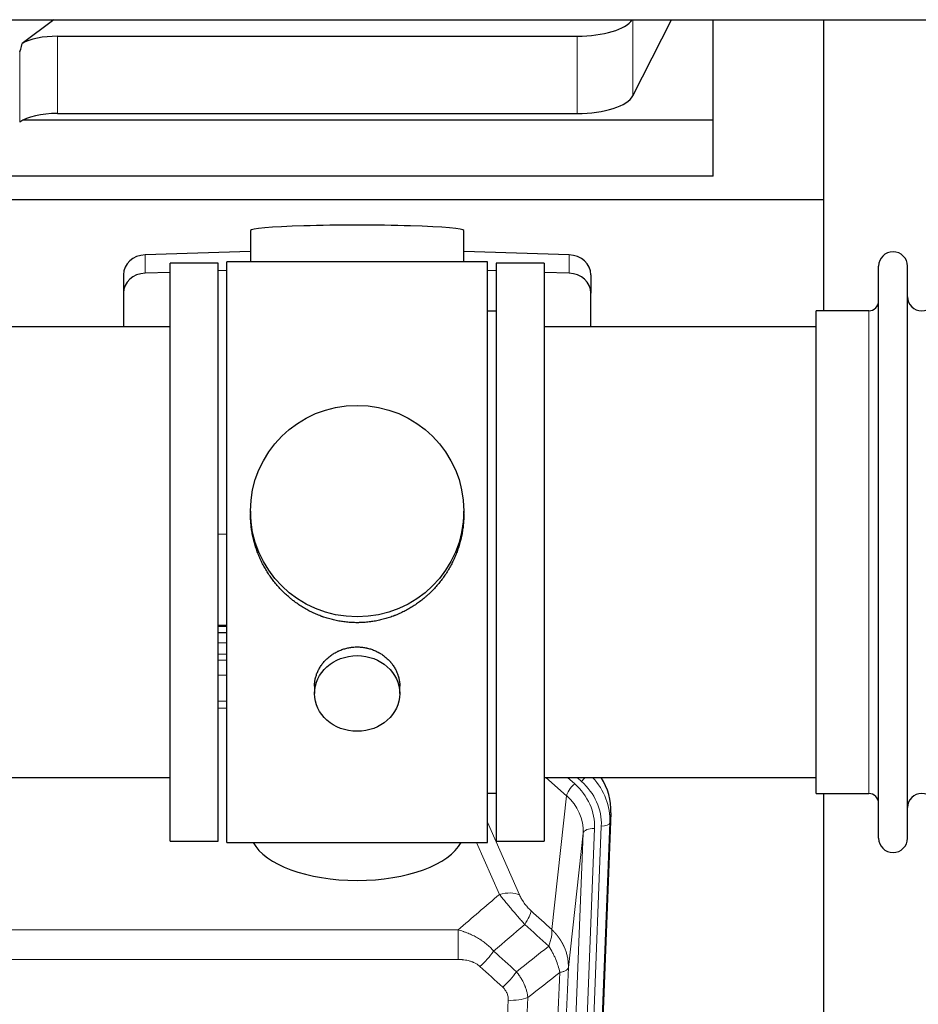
# Model space of a CAD drawing. Header units: inches. Extents: x 0 to 29700, y -16 to 21000.
# Tile 53 of 256: x 5194 to 5511, y 8901 to 9249. Entities that reach past the tile are written whole.
import ezdxf

# ---------------------------------------------------------------- set-up
doc = ezdxf.new("R2010")
doc.units = ezdxf.units.IN
doc.layers.add('1', color=7, linetype='Continuous', true_color=0xffffff)

msp = doc.modelspace()

# ---------------------------------------------------------------- linework, layer by layer
at = {"layer": '1', "color": 2, "linetype": 'Continuous', "lineweight": 25}
for p, q in [((3466.694, 9248.734), (5892.187, 9248.734)), ((5205.828, 9248.734), (5194.665, 9240.351)), ((5410.168, 9221.844), (5423.85, 9248.735)), ((5438.561, 9213.303), (5438.561, 9248.734)), ((5477.561, 9185.189), (5477.561, 9248.734)), ((5207.146, 9242.907), (5390.536, 9242.907)), ((5207.146, 9215.653), (5390.536, 9215.653)), ((5438.561, 9213.303), (5195.047, 9213.303)), ((5438.561, 9193.501), (5438.561, 9213.303)), ((5438.561, 9193.501), (5008.561, 9193.501)), ((5477.561, 9185.189), (4989.561, 9185.189)), ((5477.561, 9145.99), (5477.561, 9185.189)), ((5275.237, 9174.334), (5275.237, 9163.27)), ((5350.565, 9163.27), (5350.565, 9174.334)), ((5275.238, 9166.907), (5238.122, 9165.757)), ((5387.681, 9165.757), (5350.564, 9166.907)), ((5263.901, 9162.84), (5246.901, 9162.84)), ((5246.901, 8958.84), (5246.901, 9162.84)), ((5263.901, 8958.84), (5263.901, 9162.84)), ((5311.378, 9163.27), (5266.901, 9163.27)), ((5266.901, 8958.41), (5266.901, 9163.27)), ((5358.901, 9163.27), (5311.378, 9163.27)), ((5358.901, 8958.41), (5358.901, 9163.27)), ((5378.901, 9162.84), (5361.901, 9162.84)), ((5361.901, 9162.84), (5361.901, 8958.84)), ((5378.901, 9162.84), (5378.901, 8958.84)), ((5230.401, 9158.666), (5230.401, 9152.201)), ((5246.902, 9159.565), (5238.122, 9159.293)), ((5266.902, 9160.184), (5263.902, 9160.091)), ((5361.9, 9160.091), (5358.901, 9160.184)), ((5387.681, 9159.293), (5378.901, 9159.565)), ((5395.401, 9158.666), (5395.401, 9152.201)), ((5496.901, 9150.34), (5496.901, 9161.74)), ((5507.101, 9150.34), (5507.101, 9161.74)), ((5230.401, 9152.201), (5230.401, 9140.34)), ((5395.401, 9140.34), (5395.401, 9152.201)), ((5496.901, 8959.94), (5496.901, 9150.34)), ((5507.101, 8959.94), (5507.101, 9150.34)), ((5361.901, 9145.84), (5358.901, 9145.84)), ((5493.401, 9145.99), (5474.901, 9145.99)), ((5474.901, 9136.369), (5474.901, 9145.99)), ((5246.901, 9140.34), (5150.901, 9140.34)), ((5474.901, 9140.34), (5378.901, 9140.34)), ((5474.901, 8975.69), (5474.901, 9136.369)), ((5275.262, 9075.329), (5275.262, 9074.191)), ((5350.541, 9074.191), (5350.541, 9075.329)), ((5263.902, 9067.33), (5266.902, 9067.237)), ((5266.899, 9034.958), (5263.901, 9034.958)), ((5263.899, 9032.454), (5266.898, 9032.454)), ((5297.854, 9013.556), (5297.854, 9010.971)), ((5327.949, 9010.971), (5327.949, 9013.544)), ((5150.901, 8981.34), (5246.901, 8981.34)), ((5378.901, 8981.34), (5474.901, 8981.34)), ((5358.901, 8975.84), (5361.901, 8975.84)), ((5474.901, 8975.69), (5493.401, 8975.69)), ((5477.561, 8762.122), (5477.561, 8975.686)), ((5402.423, 8968.838), (5389.305, 8635.636)), ((5246.901, 8958.84), (5263.901, 8958.84)), ((5266.901, 8958.41), (5358.901, 8958.41)), ((5361.901, 8958.84), (5378.901, 8958.84))]:
    msp.add_line(p, q, dxfattribs=at)
at = {"layer": '1', "color": 110, "linetype": 'Continuous', "lineweight": 13}
for p, q in [((5410.168, 9248.734), (5410.168, 9221.844)), ((5207.146, 9242.907), (5207.146, 9215.653)), ((5390.536, 9242.907), (5390.536, 9215.653)), ((5193.829, 9237.445), (5193.829, 9212.554)), ((5238.122, 9165.757), (5238.122, 9159.293)), ((5387.681, 9165.757), (5387.681, 9159.293)), ((5493.401, 9136.369), (5493.401, 9145.99)), ((5493.401, 8975.69), (5493.401, 9136.369)), ((5266.899, 9034.569), (5263.901, 9034.569)), ((5263.899, 9028.817), (5266.9, 9028.817)), ((5266.9, 9024.847), (5263.899, 9024.847)), ((5263.9, 9022.756), (5266.899, 9022.756)), ((5266.899, 9017.462), (5263.9, 9017.462)), ((5263.9, 9008.204), (5266.9, 9008.204)), ((5266.9, 9005.759), (5263.9, 9005.759)), ((5386.827, 8974.863), (5379.525, 8981.34)), ((5389.652, 8979.119), (5387.147, 8981.341)), ((5392.044, 8979.955), (5390.481, 8981.34)), ((5381.602, 8927.663), (5386.827, 8974.863)), ((5402.423, 8968.838), (5402.043, 8965.4)), ((5358.901, 8965.593), (5370.176, 8939.914)), ((5385.938, 8631.158), (5399.049, 8964.18)), ((5402.043, 8965.4), (5388.932, 8632.378)), ((5379.599, 8629.824), (5392.665, 8961.718)), ((5396.657, 8963.345), (5383.591, 8631.451)), ((5392.665, 8961.718), (5387.417, 8914.312)), ((5363.114, 8940.063), (5355.059, 8958.411)), ((5115.315, 8927.543), (5348.487, 8927.543)), ((5348.487, 8917.112), (5348.487, 8927.543)), ((5348.487, 8917.112), (5115.315, 8917.112))]:
    msp.add_line(p, q, dxfattribs=at)
at = {"layer": '1', "color": 2, "linetype": 'Continuous', "lineweight": 25}
for centre, radius, start, end in [((5502.001, 9161.74), 5.1, 0, 180), ((5493.401, 9149.49), 3.5, 270, 0), ((5512.101, 9150.99), 5, 180, 0), ((5493.401, 8972.19), 3.5, 0, 90), ((5512.101, 8970.69), 5, 0, 180), ((5502.001, 8959.94), 5.1, 180, 0)]:
    msp.add_arc(centre, radius, start, end, dxfattribs=at)
for centre, major_axis, ratio, start_param, end_param in [((5390.536, 9250.561), (-20, 0), 0.3826834, 1.5707963, 2.9006165), ((5207.146, 9237.167), (15, 0), 0.3826834, 1.5707963, 2.5536377), ((5207.146, 9583.677), (-13.469, -346.314), 0.0190642, 0.0224463, 0.1321927), ((5390.536, 9223.306), (-20, 0), 0.3826834, 1.5707963, 2.9492947), ((5207.146, 9209.912), (15, 0), 0.3826834, 1.5707963, 2.6633841), ((5312.901, 9174.334), (37.664, 0), 0.0504434, 0, 3.1415927), ((5238.401, 9158.666), (8, 0), 0.8870108, 1.6057029, 3.1415927), ((5387.401, 9158.666), (8, 0), 0.8870108, 0, 1.5358897), ((5238.401, 9152.201), (8, 0), 0.8870108, 1.6057029, 3.1415927), ((5387.401, 9152.201), (8, 0), 0.8870108, 0, 1.5358897), ((5375.402, 8969.646), (-27.038, -0.124), 0.8859493, 3.102669, 3.6464193), ((5312.901, 8962.382), (37.64, 0), 0.4617486, 3.372107, 6.0525728)]:
    msp.add_ellipse(centre, major_axis=major_axis, ratio=ratio, start_param=start_param, end_param=end_param, dxfattribs=at)
for centre, major_axis, ratio in [((5312.901, 9075.329), (37.64, 0), 0.9914449), ((5312.901, 9010.971), (-15.048, 0), 0.8870108)]:
    msp.add_ellipse(centre, major_axis=major_axis, ratio=ratio, dxfattribs=at)
at = {"layer": '1', "color": 110, "linetype": 'Continuous', "lineweight": 13}
for centre, major_axis, ratio, start_param, end_param in [((5389.652, 8977.272), (2.654, 2.992), 0.3265056, 1.2180917, 2.7365282), ((5372.638, 8964.063), (-24.034, -0.11), 0.8859493, 3.102669, 3.9217821), ((5392.044, 8981.34), (1.991, 2.244), 0.3265056, 4.3596844, 4.9945095), ((5375.029, 8964.899), (-24.034, -0.11), 0.8859493, 3.102669, 3.9217821), ((5375.029, 8966.284), (27.029, -0.244), 0.8851019, 6.2564288, 6.9740615), ((5372.638, 8962.216), (-20.033, -0.591), 0.8872905, 3.0803315, 3.8994446), ((5399.049, 8965.565), (2.998, -0.118), 0.4614673, 4.7305545, 6.248991), ((5396.657, 8961.498), (3.997, -0.157), 0.4614673, 1.5889619, 3.1073983), ((5363.114, 8933.892), (-9.156, -4.02), 0.5833249, 3.617995, 4.4616661), ((5367.201, 8928.294), (-6.719, -7.407), 0.3029797, 1.994528, 2.7400357), ((5356.246, 8918.906), (-6.736, -7.391), 0.3030979, 1.2497453, 1.9956357), ((5364.255, 8911.614), (6.729, 7.397), 0.3051216, 4.388767, 5.1358022), ((5366.227, 8907.021), (-9.992, 0.404), 0.431453, 1.5882535, 2.3480729)]:
    msp.add_ellipse(centre, major_axis=major_axis, ratio=ratio, start_param=start_param, end_param=end_param, dxfattribs=at)
at = {"layer": '1', "color": 2, "linetype": 'Continuous', "lineweight": 25}
for points, knots in [([(5312.901, 9035.957), (5312.274, 9035.957), (5311.024, 9035.99), (5309.167, 9036.135), (5307.327, 9036.374), (5305.504, 9036.706), (5303.698, 9037.131), (5302.505, 9037.477), (5301.614, 9037.76), (5301.318, 9037.858), (5300.948, 9037.986), (5300.874, 9038.012), (5300.727, 9038.064), (5300.506, 9038.143), (5299.701, 9038.439), (5298.406, 9038.962), (5296.724, 9039.741), (5295.086, 9040.6), (5293.493, 9041.538), (5291.944, 9042.556), (5290.94, 9043.288), (5290.321, 9043.762), (5290.198, 9043.857), (5289.953, 9044.05), (5289.588, 9044.341), (5289.229, 9044.637), (5288.52, 9045.239), (5287.596, 9046.061), (5286.274, 9047.354), (5285.017, 9048.709), (5283.822, 9050.123), (5283.069, 9051.107), (5282.52, 9051.861), (5282.249, 9052.241), (5281.985, 9052.628), (5281.81, 9052.887), (5281.723, 9053.017), (5281.293, 9053.67), (5280.633, 9054.727), (5279.725, 9056.35), (5278.897, 9058.008), (5278.149, 9059.703), (5277.482, 9061.434), (5277.092, 9062.613), (5276.82, 9063.506), (5276.689, 9063.956), (5276.546, 9064.484), (5276.486, 9064.711), (5276.447, 9064.862), (5276.428, 9064.938), (5276.255, 9065.622), (5275.981, 9066.839), (5275.661, 9068.669), (5275.432, 9070.504), (5275.294, 9072.342), (5275.262, 9073.59), (5275.262, 9074.225), (5275.262, 9074.244)], [0, 0, 0, 0, 0.0312188, 0.0624376, 0.0936563, 0.1248751, 0.1560939, 0.1873127, 0.1873127, 0.2029221, 0.2029221, 0.2068244, 0.2068244, 0.2107268, 0.2185315, 0.2497502, 0.280969, 0.3121878, 0.3434066, 0.3746254, 0.4058442, 0.4058442, 0.4136489, 0.4136489, 0.4214535, 0.4370629, 0.4370629, 0.4682817, 0.4995005, 0.5307193, 0.5619381, 0.5931568, 0.5931568, 0.6087662, 0.6165709, 0.6165709, 0.6243756, 0.6243756, 0.6555944, 0.6868132, 0.718032, 0.7492507, 0.7804695, 0.8116883, 0.8116883, 0.8272977, 0.8351024, 0.8390047, 0.8390047, 0.8429071, 0.8429071, 0.8741259, 0.9053447, 0.9365634, 0.9677822, 0.999001, 1, 1, 1, 1]), ([(5350.541, 9074.239), (5350.541, 9074.226), (5350.541, 9073.599), (5350.51, 9072.358), (5350.372, 9070.518), (5350.144, 9068.68), (5349.93, 9067.456), (5349.747, 9066.54), (5349.665, 9066.158), (5349.578, 9065.776), (5349.542, 9065.624), (5349.524, 9065.547), (5349.47, 9065.319), (5349.283, 9064.559), (5348.907, 9063.207), (5348.322, 9061.439), (5347.654, 9059.704), (5346.904, 9058.004), (5346.071, 9056.336), (5345.461, 9055.248), (5345.062, 9054.574), (5344.981, 9054.44), (5344.818, 9054.173), (5344.572, 9053.774), (5344.319, 9053.38), (5343.806, 9052.601), (5343.098, 9051.582), (5341.97, 9050.11), (5340.775, 9048.696), (5339.514, 9047.34), (5338.628, 9046.473), (5337.947, 9045.838), (5337.602, 9045.525), (5337.25, 9045.216), (5337.014, 9045.012), (5336.896, 9044.911), (5336.301, 9044.408), (5335.334, 9043.63), (5333.837, 9042.541), (5332.293, 9041.528), (5330.702, 9040.592), (5329.064, 9039.733), (5327.94, 9039.213), (5327.084, 9038.843), (5326.653, 9038.663), (5326.217, 9038.491), (5325.999, 9038.406), (5325.926, 9038.378), (5325.78, 9038.322), (5325.122, 9038.074), (5323.873, 9037.643), (5322.09, 9037.128), (5320.29, 9036.704), (5318.471, 9036.373), (5316.634, 9036.135), (5315.398, 9036.038), (5314.465, 9035.99), (5313.998, 9035.971), (5313.45, 9035.961), (5313.215, 9035.958), (5313.058, 9035.957), (5312.98, 9035.957), (5312.901, 9035.957)], [0, 0, 0, 0, 0.0006246, 0.0318551, 0.0630856, 0.0943161, 0.1255465, 0.1255465, 0.1411618, 0.1450656, 0.1450656, 0.1489694, 0.1489694, 0.156777, 0.1880075, 0.219238, 0.2504685, 0.2816989, 0.3129294, 0.3441599, 0.3441599, 0.3519675, 0.3519675, 0.3597751, 0.3753904, 0.3753904, 0.4066209, 0.4378513, 0.4690818, 0.5003123, 0.5315428, 0.5315428, 0.547158, 0.5549656, 0.5549656, 0.5627733, 0.5627733, 0.5940037, 0.6252342, 0.6564647, 0.6876952, 0.7189257, 0.7501562, 0.7501562, 0.7657714, 0.773579, 0.773579, 0.7774828, 0.7774828, 0.7813866, 0.8126171, 0.8438476, 0.8750781, 0.9063086, 0.937539, 0.9687695, 0.9687695, 0.9843848, 0.9921924, 0.9960962, 0.9960962, 1, 1, 1, 1]), ([(5297.854, 9013.554), (5297.854, 9013.984), (5297.878, 9014.417), (5297.938, 9014.963), (5297.951, 9015.073), (5297.982, 9015.294), (5298.032, 9015.624), (5298.095, 9015.952), (5298.239, 9016.604), (5298.359, 9017.034), (5298.643, 9017.885), (5298.808, 9018.306), (5299.091, 9018.93), (5299.192, 9019.137), (5299.324, 9019.394), (5299.351, 9019.446), (5299.406, 9019.548), (5299.488, 9019.7), (5299.574, 9019.852), (5299.865, 9020.351), (5300.117, 9020.74), (5300.661, 9021.493), (5300.953, 9021.858), (5301.42, 9022.388), (5301.58, 9022.561), (5301.829, 9022.817), (5301.955, 9022.944), (5302.083, 9023.069), (5302.17, 9023.152), (5302.214, 9023.193), (5302.608, 9023.562), (5302.973, 9023.872), (5303.731, 9024.457), (5304.124, 9024.732), (5304.938, 9025.246), (5305.359, 9025.486), (5305.903, 9025.762), (5306.013, 9025.816), (5306.234, 9025.922), (5306.346, 9025.974), (5306.682, 9026.125), (5306.908, 9026.22), (5307.591, 9026.489), (5308.053, 9026.647), (5308.991, 9026.919), (5309.467, 9027.033), (5310.191, 9027.171), (5310.434, 9027.212), (5310.801, 9027.264), (5310.924, 9027.28), (5311.109, 9027.302), (5311.171, 9027.309), (5311.294, 9027.322), (5311.356, 9027.328), (5311.912, 9027.381), (5312.404, 9027.404), (5313.387, 9027.404), (5313.877, 9027.382), (5314.855, 9027.29), (5315.342, 9027.222), (5315.95, 9027.107), (5316.071, 9027.082), (5316.314, 9027.03), (5316.676, 9026.948), (5317.033, 9026.854), (5317.74, 9026.65), (5318.202, 9026.493), (5319.108, 9026.136), (5319.552, 9025.938), (5320.203, 9025.608), (5320.418, 9025.493), (5320.737, 9025.312), (5320.843, 9025.251), (5321.053, 9025.126), (5321.156, 9025.062), (5321.67, 9024.738), (5322.064, 9024.463), (5322.822, 9023.879), (5323.185, 9023.571), (5323.879, 9022.923), (5324.21, 9022.583), (5324.564, 9022.182), (5324.603, 9022.137), (5324.681, 9022.047), (5324.796, 9021.912), (5325.058, 9021.593), (5325.271, 9021.313), (5325.68, 9020.747), (5325.933, 9020.36), (5326.395, 9019.566), (5326.606, 9019.16), (5326.89, 9018.536), (5326.98, 9018.326), (5327.106, 9018.006), (5327.146, 9017.9), (5327.224, 9017.686), (5327.262, 9017.579), (5327.441, 9017.044), (5327.561, 9016.613), (5327.753, 9015.747), (5327.826, 9015.311), (5327.899, 9014.655), (5327.918, 9014.436), (5327.936, 9014.106), (5327.943, 9013.941), (5327.947, 9013.776), (5327.949, 9013.665), (5327.949, 9013.61), (5327.949, 9013.552), (5327.949, 9013.55), (5327.949, 9013.547)], [0, 0, 0, 0, 0.0308202, 0.0308202, 0.0386347, 0.0386347, 0.0464491, 0.062078, 0.062078, 0.0933358, 0.0933358, 0.1245936, 0.1245936, 0.1402226, 0.1402226, 0.1441298, 0.1441298, 0.148037, 0.1558515, 0.1558515, 0.1871093, 0.1871093, 0.2183671, 0.2183671, 0.233996, 0.233996, 0.2418105, 0.2457177, 0.2457177, 0.2496249, 0.2496249, 0.2808827, 0.2808827, 0.3121405, 0.3121405, 0.3433983, 0.3433983, 0.3512128, 0.3512128, 0.3590273, 0.3590273, 0.3746562, 0.3746562, 0.405914, 0.405914, 0.4371718, 0.4371718, 0.4528007, 0.4528007, 0.4606152, 0.4606152, 0.4645224, 0.4645224, 0.4684296, 0.4684296, 0.4996874, 0.4996874, 0.5309452, 0.5309452, 0.5622031, 0.5622031, 0.5700175, 0.5700175, 0.577832, 0.5934609, 0.5934609, 0.6247187, 0.6247187, 0.6559765, 0.6559765, 0.6716054, 0.6716054, 0.6794199, 0.6794199, 0.6872343, 0.6872343, 0.7184921, 0.7184921, 0.7497499, 0.7497499, 0.7810078, 0.7810078, 0.784915, 0.784915, 0.7888222, 0.7966367, 0.8122656, 0.8122656, 0.8435234, 0.8435234, 0.8747812, 0.8747812, 0.8904101, 0.8904101, 0.8982246, 0.8982246, 0.906039, 0.906039, 0.9372968, 0.9372968, 0.9685546, 0.9685546, 0.9841835, 0.9841835, 0.991998, 0.9959052, 0.9959052, 0.9998125, 0.9998125, 1, 1, 1, 1])]:
    msp.add_open_spline(points, degree=3, knots=knots, dxfattribs=at)
at = {"layer": '1', "color": 110, "linetype": 'Continuous', "lineweight": 13}
for points in [[(5348.487, 8927.543), (5353.36, 8931.719), (5358.235, 8935.892), (5363.114, 8940.063)], [(5374.263, 8934.315), (5376.709, 8932.096), (5379.156, 8929.879), (5381.602, 8927.663)], [(5372.01, 8929.483), (5368.359, 8926.354), (5364.71, 8923.224), (5361.063, 8920.093)], [(5380.497, 8921.777), (5377.667, 8924.344), (5374.838, 8926.912), (5372.01, 8929.483)], [(5361.063, 8920.093), (5363.734, 8917.654), (5366.406, 8915.217), (5369.077, 8912.782)], [(5369.077, 8912.782), (5372.886, 8915.776), (5376.692, 8918.774), (5380.497, 8921.777)], [(5364.255, 8907.315), (5361.585, 8909.754), (5358.915, 8912.194), (5356.246, 8914.637)], [(5384.362, 8912.531), (5380.613, 8909.571), (5376.862, 8906.615), (5373.11, 8903.664)]]:
    msp.add_open_spline(points, degree=3, dxfattribs=at)
for points, knots in [([(5363.114, 8940.063), (5363.436, 8939.662), (5363.767, 8939.254), (5364.444, 8938.421), (5364.791, 8937.996), (5365.325, 8937.347), (5365.505, 8937.129), (5365.779, 8936.798), (5365.871, 8936.688), (5366.009, 8936.521), (5366.055, 8936.465), (5366.148, 8936.353), (5366.195, 8936.297), (5366.613, 8935.794), (5367.364, 8934.896), (5368.129, 8933.991), (5368.708, 8933.309), (5368.901, 8933.082), (5369.194, 8932.739), (5369.291, 8932.625), (5369.438, 8932.453), (5369.487, 8932.396), (5369.585, 8932.282), (5369.634, 8932.225), (5370.074, 8931.712), (5370.464, 8931.26), (5371.239, 8930.365), (5371.625, 8929.922), (5372.01, 8929.483)], [0, 0, 0, 0, 0.125, 0.125, 0.25, 0.25, 0.3125, 0.3125, 0.34375, 0.34375, 0.359375, 0.359375, 0.375, 0.375, 0.5, 0.625, 0.625, 0.6875, 0.6875, 0.71875, 0.71875, 0.734375, 0.734375, 0.75, 0.75, 0.875, 0.875, 1, 1, 1, 1]), ([(5374.263, 8934.315), (5374.043, 8934.514), (5373.827, 8934.721), (5373.401, 8935.15), (5373.192, 8935.373), (5372.934, 8935.662), (5372.882, 8935.72), (5372.781, 8935.837), (5372.63, 8936.013), (5372.483, 8936.19), (5372.197, 8936.547), (5372.014, 8936.787), (5371.665, 8937.272), (5371.497, 8937.517), (5371.318, 8937.795), (5371.298, 8937.826), (5371.259, 8937.888), (5371.201, 8937.98), (5371.068, 8938.195), (5370.96, 8938.377), (5370.753, 8938.74), (5370.625, 8938.979), (5370.387, 8939.45), (5370.277, 8939.683), (5370.176, 8939.914)], [0, 0, 0, 0, 0.125, 0.125, 0.25, 0.25, 0.28125, 0.28125, 0.3125, 0.375, 0.375, 0.5, 0.5, 0.625, 0.625, 0.640625, 0.640625, 0.65625, 0.6875, 0.75, 0.75, 0.875, 0.875, 1, 1, 1, 1]), ([(5348.487, 8927.543), (5349.085, 8927.392), (5349.753, 8927.198), (5350.417, 8926.978), (5350.564, 8926.928), (5350.637, 8926.903), (5350.858, 8926.826), (5351.004, 8926.774), (5351.442, 8926.614), (5351.732, 8926.502), (5352.593, 8926.153), (5353.159, 8925.901), (5354.271, 8925.356), (5354.818, 8925.063), (5355.625, 8924.593), (5356.024, 8924.35), (5356.418, 8924.095), (5356.614, 8923.965), (5356.679, 8923.922), (5356.809, 8923.834), (5356.873, 8923.79), (5357.452, 8923.39), (5357.948, 8923.019), (5358.904, 8922.241), (5359.363, 8921.836), (5360.242, 8920.991), (5360.663, 8920.551), (5361.063, 8920.093)], [0, 0, 0, 0, 0.125, 0.140625, 0.140625, 0.15625, 0.15625, 0.1875, 0.1875, 0.25, 0.25, 0.375, 0.375, 0.5, 0.5, 0.5625, 0.59375, 0.59375, 0.609375, 0.609375, 0.625, 0.625, 0.75, 0.75, 0.875, 0.875, 1, 1, 1, 1]), ([(5381.602, 8927.663), (5381.649, 8927.291), (5381.658, 8926.88), (5381.617, 8926.215), (5381.595, 8925.985), (5381.532, 8925.511), (5381.492, 8925.266), (5381.395, 8924.765), (5381.339, 8924.509), (5381.21, 8923.985), (5381.138, 8923.718), (5380.978, 8923.175), (5380.891, 8922.9), (5380.704, 8922.343), (5380.603, 8922.061), (5380.497, 8921.777)], [0, 0, 0, 0, 0.25, 0.25, 0.375, 0.375, 0.5, 0.5, 0.625, 0.625, 0.75, 0.75, 0.875, 0.875, 1, 1, 1, 1]), ([(5381.602, 8927.663), (5381.62, 8927.647), (5381.654, 8927.613), (5381.705, 8927.563), (5381.757, 8927.512), (5381.808, 8927.461), (5381.859, 8927.41), (5381.909, 8927.359), (5381.96, 8927.308), (5382.01, 8927.256), (5382.061, 8927.204), (5382.111, 8927.152), (5382.161, 8927.1), (5382.21, 8927.048), (5382.26, 8926.996), (5382.309, 8926.943), (5382.359, 8926.89), (5382.408, 8926.838), (5382.457, 8926.785), (5382.506, 8926.731), (5382.554, 8926.678), (5382.603, 8926.624), (5382.651, 8926.571), (5382.699, 8926.517), (5382.747, 8926.463), (5382.795, 8926.408), (5382.842, 8926.354), (5382.89, 8926.299), (5382.937, 8926.244), (5382.984, 8926.19), (5383.031, 8926.134), (5383.077, 8926.079), (5383.124, 8926.024), (5383.17, 8925.968), (5383.216, 8925.912), (5383.262, 8925.856), (5383.308, 8925.8), (5383.353, 8925.744), (5383.399, 8925.688), (5383.444, 8925.631), (5383.489, 8925.574), (5383.534, 8925.518), (5383.578, 8925.461), (5383.623, 8925.403), (5383.667, 8925.346), (5383.711, 8925.288), (5383.755, 8925.231), (5383.798, 8925.173), (5383.841, 8925.115), (5383.885, 8925.057), (5383.928, 8924.998), (5383.97, 8924.94), (5384.013, 8924.881), (5384.055, 8924.823), (5384.097, 8924.764), (5384.139, 8924.704), (5384.181, 8924.645), (5384.222, 8924.586), (5384.264, 8924.526), (5384.305, 8924.467), (5384.346, 8924.407), (5384.386, 8924.347), (5384.427, 8924.287), (5384.467, 8924.226), (5384.507, 8924.166), (5384.547, 8924.105), (5384.586, 8924.044), (5384.625, 8923.984), (5384.664, 8923.922), (5384.703, 8923.861), (5384.742, 8923.8), (5384.78, 8923.738), (5384.818, 8923.677), (5384.856, 8923.615), (5384.894, 8923.553), (5384.932, 8923.491), (5384.969, 8923.429), (5385.006, 8923.367), (5385.043, 8923.304), (5385.079, 8923.242), (5385.115, 8923.179), (5385.151, 8923.116), (5385.187, 8923.053), (5385.223, 8922.99), (5385.258, 8922.926), (5385.293, 8922.863), (5385.328, 8922.799), (5385.363, 8922.736), (5385.397, 8922.672), (5385.431, 8922.608), (5385.465, 8922.544), (5385.498, 8922.48), (5385.532, 8922.415), (5385.565, 8922.351), (5385.598, 8922.286), (5385.63, 8922.221), (5385.662, 8922.156), (5385.695, 8922.091), (5385.726, 8922.026), (5385.758, 8921.961), (5385.789, 8921.896), (5385.82, 8921.83), (5385.851, 8921.765), (5385.881, 8921.699), (5385.912, 8921.633), (5385.942, 8921.567), (5385.971, 8921.501), (5386.001, 8921.435), (5386.199, 8920.984), (5386.533, 8920.134), (5386.921, 8918.865), (5387.207, 8917.567), (5387.385, 8916.244), (5387.428, 8915.318), (5387.428, 8914.793), (5387.426, 8914.673), (5387.424, 8914.553), (5387.421, 8914.432), (5387.419, 8914.352), (5387.417, 8914.312)], [0, 0, 0, 0, 0.0045083, 0.0090195, 0.0135338, 0.0180512, 0.0225715, 0.0270949, 0.0316214, 0.0361509, 0.0406834, 0.0452189, 0.0497575, 0.0542992, 0.0588439, 0.0633916, 0.0679424, 0.0724963, 0.0770532, 0.0816132, 0.0861762, 0.0907423, 0.0953114, 0.0998837, 0.104459, 0.1090373, 0.1136188, 0.1182033, 0.1227909, 0.1273815, 0.1319753, 0.1365721, 0.141172, 0.145775, 0.1503811, 0.1549903, 0.1596025, 0.1642179, 0.1688364, 0.1734579, 0.1780826, 0.1827103, 0.1873412, 0.1919752, 0.1966123, 0.2012524, 0.2058957, 0.2105422, 0.2151917, 0.2198443, 0.2245001, 0.229159, 0.233821, 0.2384861, 0.2431544, 0.2478258, 0.2525003, 0.2571779, 0.2618587, 0.2665427, 0.2712297, 0.2759199, 0.2806133, 0.2853097, 0.2900094, 0.2947122, 0.2994181, 0.3041272, 0.3088394, 0.3135548, 0.3182733, 0.322995, 0.3277199, 0.3324479, 0.3371791, 0.3419135, 0.346651, 0.3513917, 0.3561355, 0.3608826, 0.3656328, 0.3703861, 0.3751427, 0.3799024, 0.3846654, 0.3894315, 0.3942008, 0.3989732, 0.4037489, 0.4085278, 0.4133098, 0.4180951, 0.4228835, 0.4276751, 0.43247, 0.437268, 0.4420692, 0.4468737, 0.4516813, 0.4564922, 0.4613063, 0.4661235, 0.470944, 0.4757677, 0.4805947, 0.4854248, 0.4902582, 0.4950947, 0.4999345, 0.5888915, 0.6791125, 0.7706071, 0.8633844, 0.9574535, 0.965938, 0.9744348, 0.9829441, 0.9914659, 1, 1, 1, 1]), ([(5380.497, 8921.777), (5381, 8921.028), (5381.462, 8920.262), (5382.088, 8919.1), (5382.286, 8918.711), (5382.658, 8917.93), (5382.832, 8917.538), (5383.32, 8916.365), (5383.598, 8915.583), (5384.054, 8914.039), (5384.233, 8913.276), (5384.362, 8912.531)], [0, 0, 0, 0, 0.25, 0.25, 0.375, 0.375, 0.5, 0.5, 0.75, 0.75, 1, 1, 1, 1]), ([(5348.487, 8917.112), (5348.841, 8917.112), (5349.195, 8917.102), (5349.635, 8917.075), (5349.724, 8917.069), (5349.9, 8917.055), (5349.988, 8917.048), (5350.251, 8917.023), (5350.426, 8917.004), (5350.948, 8916.937), (5351.293, 8916.88), (5351.976, 8916.741), (5352.313, 8916.658), (5352.981, 8916.464), (5353.311, 8916.352), (5353.676, 8916.208), (5353.717, 8916.191), (5353.798, 8916.158), (5353.918, 8916.108), (5354.196, 8915.985), (5354.427, 8915.872), (5354.882, 8915.634), (5355.173, 8915.459), (5355.73, 8915.075), (5355.995, 8914.866), (5356.246, 8914.637)], [0, 0, 0, 0, 0.125, 0.125, 0.15625, 0.15625, 0.1875, 0.1875, 0.25, 0.25, 0.375, 0.375, 0.5, 0.5, 0.625, 0.625, 0.640625, 0.640625, 0.65625, 0.6875, 0.75, 0.75, 0.875, 0.875, 1, 1, 1, 1]), ([(5369.077, 8912.782), (5369.368, 8912.437), (5369.645, 8912.086), (5369.973, 8911.639), (5370.038, 8911.549), (5370.166, 8911.368), (5370.23, 8911.277), (5370.416, 8911.004), (5370.537, 8910.82), (5370.886, 8910.267), (5371.321, 8909.521), (5371.693, 8908.758), (5371.949, 8908.179), (5372.031, 8907.984), (5372.147, 8907.692), (5372.184, 8907.594), (5372.258, 8907.398), (5372.293, 8907.3), (5372.466, 8906.809), (5372.586, 8906.416), (5372.794, 8905.631), (5372.967, 8904.845), (5373.074, 8904.058), (5373.11, 8903.664)], [0, 0, 0, 0, 0.125, 0.125, 0.15625, 0.15625, 0.1875, 0.1875, 0.25, 0.25, 0.375, 0.5, 0.5, 0.5625, 0.5625, 0.59375, 0.59375, 0.625, 0.625, 0.75, 0.75, 0.875, 1, 1, 1, 1]), ([(5372.133, 8588.635), (5372.188, 8590.247), (5372.244, 8591.86), (5372.356, 8595.089), (5372.525, 8599.937), (5372.92, 8611.272), (5373.264, 8621.031), (5373.957, 8640.608), (5374.897, 8666.864), (5376.356, 8706.709), (5377.36, 8733.579), (5377.934, 8748.781), (5377.998, 8750.471), (5378.126, 8753.854), (5378.319, 8758.931), (5378.77, 8770.802), (5379.161, 8781.016), (5379.49, 8789.551), (5379.556, 8791.259), (5379.688, 8794.677), (5379.886, 8799.807), (5380.351, 8811.799), (5380.754, 8822.115), (5381.566, 8842.797), (5382.663, 8870.505), (5383.79, 8898.478), (5384.362, 8912.531)], [0, 0, 0, 0, 0.015625, 0.015625, 0.03125, 0.0625, 0.125, 0.125, 0.25, 0.375, 0.5, 0.5, 0.515625, 0.515625, 0.53125, 0.5625, 0.625, 0.625, 0.640625, 0.640625, 0.65625, 0.6875, 0.75, 0.75, 0.875, 1, 1, 1, 1]), ([(5387.417, 8914.312), (5386.847, 8900.312), (5385.723, 8872.444), (5384.629, 8844.841), (5383.819, 8824.237), (5383.418, 8813.96), (5382.954, 8802.013), (5382.756, 8796.902), (5382.625, 8793.497), (5382.559, 8791.795), (5382.231, 8783.293), (5381.841, 8773.117), (5381.391, 8761.292), (5381.199, 8756.234), (5381.071, 8752.864), (5381.007, 8751.18), (5380.435, 8736.036), (5379.433, 8709.267), (5377.979, 8669.574), (5376.573, 8630.34), (5375.667, 8604.491), (5375.222, 8591.643)], [0, 0, 0, 0, 0.125, 0.25, 0.25, 0.3125, 0.34375, 0.359375, 0.359375, 0.375, 0.375, 0.4375, 0.46875, 0.484375, 0.484375, 0.5, 0.5, 0.625, 0.75, 0.875, 1, 1, 1, 1]), ([(5384.362, 8912.531), (5384.588, 8912.568), (5384.804, 8912.61), (5385.215, 8912.705), (5385.409, 8912.759), (5385.773, 8912.875), (5385.943, 8912.938), (5386.257, 8913.074), (5386.401, 8913.147), (5386.663, 8913.3), (5386.78, 8913.381), (5386.986, 8913.55), (5387.075, 8913.638), (5387.298, 8913.912), (5387.388, 8914.108), (5387.417, 8914.312)], [0, 0, 0, 0, 0.125, 0.125, 0.25, 0.25, 0.375, 0.375, 0.5, 0.5, 0.625, 0.625, 0.75, 0.75, 1, 1, 1, 1]), ([(5364.255, 8907.315), (5364.421, 8907.163), (5364.579, 8907.004), (5364.765, 8906.797), (5364.802, 8906.755), (5364.874, 8906.67), (5364.909, 8906.628), (5365.014, 8906.498), (5365.081, 8906.411), (5365.273, 8906.145), (5365.508, 8905.78), (5365.698, 8905.395), (5365.824, 8905.098), (5365.864, 8904.998), (5365.918, 8904.846), (5365.936, 8904.795), (5365.969, 8904.692), (5365.985, 8904.641), (5366.061, 8904.384), (5366.109, 8904.177), (5366.181, 8903.76), (5366.206, 8903.551), (5366.233, 8903.129), (5366.235, 8902.917), (5366.227, 8902.703)], [0, 0, 0, 0, 0.125, 0.125, 0.15625, 0.15625, 0.1875, 0.1875, 0.25, 0.25, 0.375, 0.5, 0.5, 0.5625, 0.5625, 0.59375, 0.59375, 0.625, 0.625, 0.75, 0.75, 0.875, 0.875, 1, 1, 1, 1]), ([(5354.268, 8583.7), (5354.706, 8596.414), (5355.596, 8621.992), (5356.517, 8647.871), (5357.219, 8667.394), (5357.455, 8673.921), (5357.931, 8687.012), (5358.171, 8693.576), (5358.896, 8713.325), (5359.387, 8726.562), (5360.011, 8743.198), (5360.136, 8746.529), (5360.387, 8753.199), (5360.766, 8763.217), (5361.148, 8773.272), (5361.919, 8793.43), (5362.961, 8820.439), (5364.569, 8861.343), (5365.669, 8888.873), (5366.227, 8902.703)], [0, 0, 0, 0, 0.125, 0.25, 0.25, 0.3125, 0.3125, 0.375, 0.375, 0.5, 0.5, 0.53125, 0.53125, 0.5625, 0.625, 0.625, 0.75, 0.875, 1, 1, 1, 1]), ([(5373.11, 8903.664), (5372.552, 8889.851), (5371.45, 8862.356), (5369.84, 8821.504), (5368.796, 8794.53), (5368.025, 8774.397), (5367.642, 8764.355), (5367.263, 8754.35), (5367.011, 8747.688), (5366.886, 8744.361), (5366.261, 8727.747), (5365.77, 8714.526), (5365.043, 8694.802), (5364.803, 8688.246), (5364.327, 8675.172), (5364.09, 8668.654), (5363.387, 8649.156), (5362.466, 8623.309), (5361.574, 8597.764), (5361.136, 8585.066)], [0, 0, 0, 0, 0.125, 0.25, 0.375, 0.375, 0.4375, 0.46875, 0.46875, 0.5, 0.5, 0.625, 0.625, 0.6875, 0.6875, 0.75, 0.75, 0.875, 1, 1, 1, 1])]:
    msp.add_open_spline(points, degree=3, knots=knots, dxfattribs=at)

doc.saveas('drawing.dxf')
